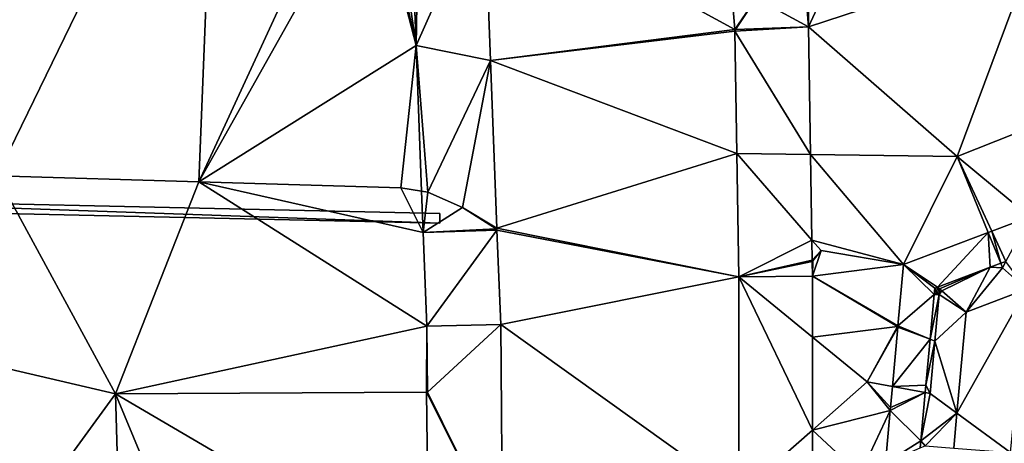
# Model space of a CAD drawing. Header units: inches. Extents: x 573046 to 573309, y 6670408 to 6670677.
# Tile 82 of 111: x 573178 to 573199, y 6670618 to 6670627. Entities that reach past the tile are written whole.
import ezdxf

# ---------------------------------------------------------------- set-up
doc = ezdxf.new("R2010")
doc.units = ezdxf.units.IN
doc.header["$MEASUREMENT"] = 0
for name, color, linetype in [('Objekter_Gjerde', 10, 'Continuous'), ('Objekter_Mur', 10, 'Continuous'), ('Terreng_ortofoto', 10, 'Continuous'), ('Veg', 10, 'Continuous')]:
    doc.layers.add(name, color=color, linetype=linetype)

msp = doc.modelspace()

# ---------------------------------------------------------------- linework, layer by layer
at = {"layer": 'Terreng_ortofoto'}
for points in [[(573177.519, 6670634.004, 218.803), (573177.492, 6670623.852, 218.482), (573182.12, 6670633.36, 219)], [(573182.12, 6670633.36, 219), (573177.492, 6670623.852, 218.482), (573181.736, 6670623.726, 218.426)], [(573182.12, 6670633.36, 219), (573181.736, 6670623.726, 218.426), (573185, 6670630.8, 218.92)], [(573185, 6670630.8, 218.92), (573181.736, 6670623.726, 218.426), (573185.37, 6670630.197, 218.91)], [(573187.731, 6670629.8, 219), (573192.998, 6670626.93, 218.67), (573192.717, 6670630.327, 219.027)], [(573192.717, 6670630.327, 219.027), (573192.998, 6670626.93, 218.67), (573193.45, 6670627.59, 218.9)], [(573185.37, 6670630.197, 218.91), (573181.736, 6670623.726, 218.426), (573186.302, 6670626.592, 218.662)], [(573185.37, 6670630.197, 218.91), (573186.302, 6670626.592, 218.662), (573185.546, 6670630.018, 218.92)], [(573185.83, 6670629.79, 218.95), (573185.546, 6670630.018, 218.92), (573186.302, 6670626.592, 218.662)], [(573186.185, 6670629.653, 218.977), (573185.83, 6670629.79, 218.95), (573186.302, 6670626.592, 218.662)], [(573186.185, 6670629.653, 218.977), (573186.302, 6670626.592, 218.662), (573186.35, 6670629.59, 218.99)], [(573187.731, 6670629.8, 219), (573186.35, 6670629.59, 218.99), (573186.302, 6670626.592, 218.662)], [(573187.731, 6670629.8, 219), (573186.302, 6670626.592, 218.662), (573187.865, 6670626.275, 218.66)], [(573187.731, 6670629.8, 219), (573187.865, 6670626.275, 218.66), (573192.998, 6670626.93, 218.67)], [(573195.55, 6670629.151, 219), (573194.53, 6670628.56, 218.99), (573194.549, 6670626.986, 218.766)], [(573195.55, 6670629.151, 219), (573194.549, 6670626.986, 218.766), (573199.26, 6670628.53, 219)], [(573194.426, 6670628.467, 218.981), (573193.45, 6670627.59, 218.9), (573194.549, 6670626.986, 218.766)], [(573194.426, 6670628.467, 218.981), (573194.549, 6670626.986, 218.766), (573194.53, 6670628.56, 218.99)], [(573194.549, 6670626.986, 218.766), (573197.67, 6670624.26, 218), (573199.26, 6670628.53, 219)], [(573198.89, 6670624.74, 218), (573199.26, 6670628.53, 219), (573197.67, 6670624.26, 218)], [(573193.45, 6670627.59, 218.9), (573192.998, 6670626.93, 218.67), (573193.011, 6670626.927, 218.67)], [(573194.549, 6670626.986, 218.766), (573193.45, 6670627.59, 218.9), (573193.011, 6670626.927, 218.67)], [(573192.998, 6670626.93, 218.67), (573187.865, 6670626.275, 218.66), (573193, 6670626.89, 218.67)], [(573192.998, 6670626.93, 218.67), (573193, 6670626.89, 218.67), (573193.011, 6670626.927, 218.67)], [(573194.549, 6670626.986, 218.766), (573193.011, 6670626.927, 218.67), (573193, 6670626.89, 218.67)], [(573194.549, 6670626.986, 218.766), (573193, 6670626.89, 218.67), (573194.591, 6670624.3, 218.349)], [(573194.549, 6670626.986, 218.766), (573194.591, 6670624.3, 218.349), (573197.67, 6670624.26, 218)], [(573193, 6670626.89, 218.67), (573187.865, 6670626.275, 218.66), (573193.04, 6670624.32, 218.495)], [(573194.591, 6670624.3, 218.349), (573193, 6670626.89, 218.67), (573193.04, 6670624.32, 218.495)], [(573181.736, 6670623.726, 218.426), (573185.98, 6670623.6, 218.37), (573186.302, 6670626.592, 218.662)], [(573185.98, 6670623.6, 218.37), (573186.418, 6670623.531, 218.347), (573186.302, 6670626.592, 218.662)], [(573186.302, 6670626.592, 218.662), (573186.418, 6670623.531, 218.347), (573186.55, 6670623.51, 218.34)], [(573186.302, 6670626.592, 218.662), (573186.55, 6670623.51, 218.34), (573187.865, 6670626.275, 218.66)], [(573187.28, 6670623.19, 218.34), (573187.865, 6670626.275, 218.66), (573186.55, 6670623.51, 218.34)], [(573187.28, 6670623.19, 218.34), (573187.999, 6670622.75, 218.32), (573187.865, 6670626.275, 218.66)], [(573193.04, 6670624.32, 218.495), (573187.865, 6670626.275, 218.66), (573187.999, 6670622.75, 218.32)], [(573198.89, 6670624.74, 218), (573197.67, 6670624.26, 218), (573199.194, 6670622.991, 217.168)], [(573193.04, 6670624.32, 218.495), (573187.999, 6670622.75, 218.32), (573193.08, 6670621.73, 218.32)], [(573194.591, 6670624.3, 218.349), (573193.04, 6670624.32, 218.495), (573194.618, 6670622.501, 218.07)], [(573194.618, 6670622.501, 218.07), (573193.04, 6670624.32, 218.495), (573193.08, 6670621.73, 218.32)], [(573197.67, 6670624.26, 218), (573194.591, 6670624.3, 218.349), (573196.543, 6670621.99, 217.288)], [(573194.591, 6670624.3, 218.349), (573194.618, 6670622.501, 218.07), (573196.543, 6670621.99, 217.288)], [(573197.67, 6670624.26, 218), (573196.543, 6670621.99, 217.288), (573198.323, 6670622.662, 217.207)], [(573197.67, 6670624.26, 218), (573198.323, 6670622.662, 217.207), (573198.4, 6670622.692, 217.204)], [(573197.67, 6670624.26, 218), (573198.4, 6670622.692, 217.204), (573199.194, 6670622.991, 217.168)], [(573177.492, 6670623.852, 218.482), (573176.17, 6670620.16, 218), (573179.99, 6670619.27, 218)], [(573177.492, 6670623.852, 218.482), (573179.99, 6670619.27, 218), (573181.736, 6670623.726, 218.426)], [(573181.736, 6670623.726, 218.426), (573179.99, 6670619.27, 218), (573186.53, 6670620.693, 218.12)], [(573181.736, 6670623.726, 218.426), (573186.53, 6670620.693, 218.12), (573186.451, 6670622.664, 218.283)], [(573181.736, 6670623.726, 218.426), (573186.451, 6670622.664, 218.283), (573185.98, 6670623.6, 218.37)], [(573185.98, 6670623.6, 218.37), (573186.451, 6670622.664, 218.283), (573186.418, 6670623.531, 218.347)], [(573186.55, 6670623.51, 218.34), (573186.418, 6670623.531, 218.347), (573186.451, 6670622.664, 218.283)], [(573187.28, 6670623.19, 218.34), (573186.55, 6670623.51, 218.34), (573186.451, 6670622.664, 218.283)], [(573187.28, 6670623.19, 218.34), (573186.451, 6670622.664, 218.283), (573187.983, 6670622.741, 218.32)], [(573187.28, 6670623.19, 218.34), (573187.983, 6670622.741, 218.32), (573187.999, 6670622.75, 218.32)], [(573199.194, 6670622.991, 217.168), (573198.4, 6670622.692, 217.204), (573198.696, 6670622.055, 217.165)], [(573186.451, 6670622.664, 218.283), (573188.001, 6670622.71, 218.32), (573187.983, 6670622.741, 218.32)], [(573186.451, 6670622.664, 218.283), (573186.53, 6670620.693, 218.12), (573188.001, 6670622.71, 218.32)], [(573188.001, 6670622.71, 218.32), (573186.53, 6670620.693, 218.12), (573188.08, 6670620.73, 218.13)], [(573187.999, 6670622.75, 218.32), (573187.983, 6670622.741, 218.32), (573188.001, 6670622.71, 218.32)], [(573187.999, 6670622.75, 218.32), (573188.001, 6670622.71, 218.32), (573193.08, 6670621.73, 218.32)], [(573193.08, 6670621.73, 218.32), (573188.001, 6670622.71, 218.32), (573188.08, 6670620.73, 218.13)], [(573196.543, 6670621.99, 217.288), (573197.255, 6670621.511, 217.064), (573198.323, 6670622.662, 217.207)], [(573198.365, 6670621.93, 217.142), (573198.323, 6670622.662, 217.207), (573197.255, 6670621.511, 217.064)], [(573198.587, 6670622.014, 217.157), (573198.4, 6670622.692, 217.204), (573198.323, 6670622.662, 217.207)], [(573198.587, 6670622.014, 217.157), (573198.323, 6670622.662, 217.207), (573198.365, 6670621.93, 217.142)], [(573198.587, 6670622.014, 217.157), (573198.696, 6670622.055, 217.165), (573198.4, 6670622.692, 217.204)], [(573194.618, 6670622.501, 218.07), (573193.08, 6670621.73, 218.32), (573194.625, 6670622.083, 218.005)], [(573194.81, 6670622.28, 218), (573196.543, 6670621.99, 217.288), (573194.618, 6670622.501, 218.07)], [(573194.81, 6670622.28, 218), (573194.618, 6670622.501, 218.07), (573194.625, 6670622.083, 218.005)], [(573194.81, 6670622.28, 218), (573194.625, 6670622.083, 218.005), (573194.638, 6670622.064, 218)], [(573194.81, 6670622.28, 218), (573194.638, 6670622.064, 218), (573194.63, 6670621.742, 217.933)], [(573194.81, 6670622.28, 218), (573194.63, 6670621.742, 217.933), (573196.543, 6670621.99, 217.288)], [(573194.625, 6670622.061, 218.002), (573194.625, 6670622.083, 218.005), (573193.08, 6670621.73, 218.32)], [(573194.625, 6670622.061, 218.002), (573193.08, 6670621.73, 218.32), (573194.625, 6670622.049, 218)], [(573194.625, 6670622.049, 218), (573193.08, 6670621.73, 218.32), (573194.63, 6670621.742, 217.933)], [(573194.625, 6670622.061, 218.002), (573194.638, 6670622.064, 218), (573194.625, 6670622.083, 218.005)], [(573194.625, 6670622.061, 218.002), (573194.625, 6670622.049, 218), (573194.638, 6670622.064, 218)], [(573194.638, 6670622.064, 218), (573194.625, 6670622.049, 218), (573194.63, 6670621.742, 217.933)], [(573196.543, 6670621.99, 217.288), (573194.63, 6670621.742, 217.933), (573196.426, 6670620.703, 217)], [(573196.543, 6670621.99, 217.288), (573196.426, 6670620.703, 217), (573197.188, 6670621.356, 217.055)], [(573196.543, 6670621.99, 217.288), (573197.188, 6670621.356, 217.055), (573197.2, 6670621.49, 217.06)], [(573196.543, 6670621.99, 217.288), (573197.2, 6670621.49, 217.06), (573197.255, 6670621.511, 217.064)], [(573198.625, 6670621.921, 216.884), (573198.587, 6670622.014, 217.157), (573198.365, 6670621.93, 217.142)], [(573198.625, 6670621.921, 216.884), (573198.696, 6670622.055, 217.165), (573198.587, 6670622.014, 217.157)], [(573198.625, 6670621.921, 216.884), (573199.127, 6670621.469, 216.885), (573198.696, 6670622.055, 217.165)], [(573194.63, 6670621.742, 217.933), (573193.08, 6670621.73, 218.32), (573194.63, 6670620.461, 217.805)], [(573194.63, 6670621.742, 217.933), (573194.63, 6670620.461, 217.805), (573196.416, 6670620.685, 217)], [(573194.63, 6670621.742, 217.933), (573196.416, 6670620.685, 217), (573196.426, 6670620.703, 217)], [(573198.365, 6670621.93, 217.142), (573197.255, 6670621.511, 217.064), (573197.3, 6670621.481, 216.88)], [(573198.365, 6670621.93, 217.142), (573197.3, 6670621.481, 216.88), (573197.348, 6670621.439, 216.88)], [(573198.365, 6670621.93, 217.142), (573197.348, 6670621.439, 216.88), (573197.857, 6670620.99, 216.88)], [(573198.625, 6670621.921, 216.884), (573198.365, 6670621.93, 217.142), (573197.857, 6670620.99, 216.88)], [(573198.625, 6670621.921, 216.884), (573197.857, 6670620.99, 216.88), (573199.127, 6670621.469, 216.885)], [(573193.08, 6670621.73, 218.32), (573188.08, 6670620.73, 218.13), (573193.08, 6670617.145, 217.89)], [(573193.08, 6670621.73, 218.32), (573193.08, 6670617.145, 217.89), (573194.63, 6670618.508, 217.609)], [(573193.08, 6670621.73, 218.32), (573194.63, 6670618.508, 217.609), (573194.63, 6670620.461, 217.805)], [(573197.188, 6670621.356, 217.055), (573196.426, 6670620.703, 217), (573197.103, 6670620.419, 217.02)], [(573197.188, 6670621.356, 217.055), (573197.103, 6670620.419, 217.02), (573197.289, 6670621.362, 216.879)], [(573197.289, 6670621.362, 216.879), (573197.103, 6670620.419, 217.02), (573197.2, 6670620.381, 216.877)], [(573197.2, 6670621.49, 217.06), (573197.188, 6670621.356, 217.055), (573197.235, 6670621.396, 216.88)], [(573197.188, 6670621.356, 217.055), (573197.289, 6670621.362, 216.879), (573197.235, 6670621.396, 216.88)], [(573197.2, 6670621.49, 217.06), (573197.235, 6670621.396, 216.88), (573197.255, 6670621.511, 217.064)], [(573197.857, 6670620.99, 216.88), (573197.289, 6670621.362, 216.879), (573197.2, 6670620.381, 216.877)], [(573197.255, 6670621.511, 217.064), (573197.235, 6670621.396, 216.88), (573197.294, 6670621.419, 216.88)], [(573197.235, 6670621.396, 216.88), (573197.289, 6670621.362, 216.879), (573197.294, 6670621.419, 216.88)], [(573197.3, 6670621.481, 216.88), (573197.255, 6670621.511, 217.064), (573197.294, 6670621.419, 216.88)], [(573197.857, 6670620.99, 216.88), (573197.348, 6670621.439, 216.88), (573197.289, 6670621.362, 216.879)], [(573197.348, 6670621.439, 216.88), (573197.294, 6670621.419, 216.88), (573197.289, 6670621.362, 216.879)], [(573197.3, 6670621.481, 216.88), (573197.294, 6670621.419, 216.88), (573197.348, 6670621.439, 216.88)], [(573199.127, 6670621.469, 216.885), (573197.857, 6670620.99, 216.88), (573197.664, 6670618.864, 216.87)], [(573199.127, 6670621.469, 216.885), (573197.664, 6670618.864, 216.87), (573198.788, 6670618.036, 216.865)], [(573197.857, 6670620.99, 216.88), (573197.2, 6670620.381, 216.877), (573197.664, 6670618.864, 216.87)], [(573186.53, 6670620.693, 218.12), (573186.541, 6670619.305, 218), (573188.08, 6670620.73, 218.13)], [(573188.08, 6670620.73, 218.13), (573186.541, 6670619.305, 218), (573188.115, 6670616.115, 217.645)], [(573188.08, 6670620.73, 218.13), (573188.115, 6670616.115, 217.645), (573193.08, 6670617.145, 217.89)], [(573179.99, 6670619.27, 218), (573186.521, 6670619.304, 218), (573186.53, 6670620.693, 218.12)], [(573186.53, 6670620.693, 218.12), (573186.521, 6670619.304, 218), (573186.541, 6670619.305, 218)], [(573195.78, 6670619.52, 217), (573196.416, 6670620.685, 217), (573194.63, 6670620.461, 217.805)], [(573195.78, 6670619.52, 217), (573196.423, 6670620.671, 217), (573196.416, 6670620.685, 217)], [(573195.78, 6670619.52, 217), (573196.309, 6670619.424, 216.987), (573196.423, 6670620.671, 217)], [(573196.309, 6670619.424, 216.987), (573197.103, 6670620.419, 217.02), (573196.423, 6670620.671, 217)], [(573196.426, 6670620.703, 217), (573196.416, 6670620.685, 217), (573196.423, 6670620.671, 217)], [(573196.426, 6670620.703, 217), (573196.423, 6670620.671, 217), (573197.103, 6670620.419, 217.02)], [(573195.78, 6670619.52, 217), (573194.63, 6670620.461, 217.805), (573194.63, 6670618.508, 217.609)], [(573196.309, 6670619.424, 216.987), (573197.015, 6670619.455, 216.984), (573197.103, 6670620.419, 217.02)], [(573197.103, 6670620.419, 217.02), (573197.015, 6670619.455, 216.984), (573197.2, 6670620.381, 216.877)], [(573197.1, 6670619.281, 216.872), (573197.2, 6670620.381, 216.877), (573197.015, 6670619.455, 216.984)], [(573197.1, 6670619.281, 216.872), (573197.664, 6670618.864, 216.87), (573197.2, 6670620.381, 216.877)], [(573176.17, 6670620.16, 218), (573175.48, 6670613.09, 217), (573179.99, 6670619.27, 218)], [(573195.78, 6670619.52, 217), (573194.63, 6670618.508, 217.609), (573196.263, 6670618.919, 216.983)], [(573195.78, 6670619.52, 217), (573196.263, 6670618.919, 216.983), (573196.269, 6670618.983, 216.983)], [(573195.78, 6670619.52, 217), (573196.269, 6670618.983, 216.983), (573196.309, 6670619.424, 216.987)], [(573180.18, 6670612.42, 217), (573179.99, 6670619.27, 218), (573175.48, 6670613.09, 217)], [(573179.99, 6670619.27, 218), (573186.57, 6670615.412, 217.55), (573186.521, 6670619.304, 218)], [(573180.18, 6670612.42, 217), (573182.89, 6670612.27, 217), (573179.99, 6670619.27, 218)], [(573182.89, 6670612.27, 217), (573186.57, 6670615.412, 217.55), (573179.99, 6670619.27, 218)], [(573186.521, 6670619.304, 218), (573188.115, 6670616.115, 217.645), (573186.541, 6670619.305, 218)], [(573186.521, 6670619.304, 218), (573186.57, 6670615.412, 217.55), (573188.115, 6670616.115, 217.645)], [(573196.908, 6670618.281, 216.94), (573197.001, 6670619.299, 216.978), (573196.263, 6670618.919, 216.983)], [(573196.269, 6670618.983, 216.983), (573196.263, 6670618.919, 216.983), (573197.001, 6670619.299, 216.978)], [(573196.309, 6670619.424, 216.987), (573196.269, 6670618.983, 216.983), (573197.001, 6670619.299, 216.978)], [(573196.309, 6670619.424, 216.987), (573197.001, 6670619.299, 216.978), (573197.015, 6670619.455, 216.984)], [(573196.908, 6670618.281, 216.94), (573197.1, 6670619.281, 216.872), (573197.001, 6670619.299, 216.978)], [(573196.908, 6670618.281, 216.94), (573197.664, 6670618.864, 216.87), (573197.1, 6670619.281, 216.872)], [(573197.1, 6670619.281, 216.872), (573197.015, 6670619.455, 216.984), (573197.001, 6670619.299, 216.978)], [(573194.63, 6670618.508, 217.609), (573195.63, 6670617.576, 217), (573196.263, 6670618.919, 216.983)], [(573195.63, 6670617.576, 217), (573196.163, 6670617.811, 216.972), (573196.263, 6670618.919, 216.983)], [(573196.908, 6670618.281, 216.94), (573196.263, 6670618.919, 216.983), (573196.163, 6670617.811, 216.972)], [(573197, 6670618.181, 216.676), (573197.664, 6670618.864, 216.87), (573196.908, 6670618.281, 216.94)], [(573197, 6670618.181, 216.676), (573197.598, 6670618.132, 216.867), (573197.664, 6670618.864, 216.87)], [(573198.788, 6670618.036, 216.865), (573197.664, 6670618.864, 216.87), (573197.598, 6670618.132, 216.867)], [(573194.63, 6670618.508, 217.609), (573193.08, 6670617.145, 217.89), (573194.63, 6670617.135, 217.472)], [(573194.63, 6670618.508, 217.609), (573194.63, 6670617.135, 217.472), (573195.63, 6670617.576, 217)], [(573196.908, 6670618.281, 216.94), (573196.163, 6670617.811, 216.972), (573196.895, 6670618.134, 216.934)], [(573197, 6670618.181, 216.676), (573196.908, 6670618.281, 216.94), (573196.895, 6670618.134, 216.934)]]:
    msp.add_3dface(points, dxfattribs=at)
at = {"layer": 'Veg', "color": 7}
for points in [[(573187.731, 6670629.8, 219), (573192.998, 6670626.93, 218.67), (573192.717, 6670630.327, 219.027)], [(573187.865, 6670626.275, 218.66), (573192.998, 6670626.93, 218.67), (573187.731, 6670629.8, 219)], [(573187.865, 6670626.275, 218.66), (573193, 6670626.89, 218.67), (573192.998, 6670626.93, 218.67)], [(573187.865, 6670626.275, 218.66), (573193.04, 6670624.32, 218.495), (573193, 6670626.89, 218.67)], [(573187.999, 6670622.75, 218.32), (573193.04, 6670624.32, 218.495), (573187.865, 6670626.275, 218.66)], [(573187.999, 6670622.75, 218.32), (573193.08, 6670621.73, 218.32), (573193.04, 6670624.32, 218.495)], [(573188.001, 6670622.71, 218.32), (573193.08, 6670621.73, 218.32), (573187.999, 6670622.75, 218.32)], [(573188.08, 6670620.73, 218.13), (573193.08, 6670621.73, 218.32), (573188.001, 6670622.71, 218.32)], [(573188.08, 6670620.73, 218.13), (573193.08, 6670617.145, 217.89), (573193.08, 6670621.73, 218.32)], [(573188.115, 6670616.115, 217.645), (573193.08, 6670617.145, 217.89), (573188.08, 6670620.73, 218.13)]]:
    msp.add_3dface(points, dxfattribs=at)

# ---------------------------------------------------------------- meshes
at = {"layer": 'Objekter_Gjerde', "color": 24, "true_color": 0xaa170d}
mesh = msp.add_polyface(dxfattribs=at)
corners = [(573171.006, 6670623.211, 219.57), (573186.798, 6670622.861, 219.27), (573171.014, 6670623.411, 219.57), (573186.802, 6670623.061, 219.27), (573157.122, 6670624.089, 219.17), (573150.259, 6670624.821, 218.97), (573157.138, 6670624.289, 219.17), (573150.281, 6670625.019, 218.97), (573171.006, 6670623.211, 218.422), (573186.798, 6670622.861, 218.305), (573171.014, 6670623.411, 218.458), (573186.802, 6670623.061, 218.318), (573157.138, 6670624.289, 218.136), (573157.122, 6670624.089, 218.112), (573150.259, 6670624.821, 217.642), (573150.281, 6670625.019, 217.719)]
mesh.append_faces([[corners[k] for k in face] for face in [(5, 7, 15), (5, 15, 14), (5, 7, 15), (5, 15, 14), (4, 5, 13), (5, 14, 13), (4, 5, 13), (5, 14, 13), (7, 6, 12), (7, 12, 15), (7, 6, 12), (7, 12, 15), (3, 1, 11), (1, 9, 11), (3, 1, 11), (1, 9, 11), (0, 4, 8), (4, 13, 8), (0, 4, 8), (4, 13, 8), (6, 2, 10), (6, 10, 12), (6, 2, 10), (6, 10, 12), (1, 0, 8), (1, 8, 9), (1, 0, 8), (1, 8, 9), (2, 3, 10), (3, 11, 10), (2, 3, 10), (3, 11, 10), (12, 8, 10), (15, 14, 12), (14, 13, 12), (12, 13, 8), (9, 11, 10), (8, 9, 10), (6, 4, 2), (7, 5, 6), (5, 4, 6), (4, 0, 2), (1, 3, 2), (0, 1, 2)]], dxfattribs={"color": 25})
mesh = msp.add_polyface(dxfattribs=at)
corners = [(573171.006, 6670623.211, 219.57), (573186.798, 6670622.861, 219.27), (573171.014, 6670623.411, 219.57), (573186.802, 6670623.061, 219.27), (573157.122, 6670624.089, 219.17), (573150.259, 6670624.821, 218.97), (573157.138, 6670624.289, 219.17), (573150.281, 6670625.019, 218.97), (573171.006, 6670623.211, 218.422), (573186.798, 6670622.861, 218.305), (573171.014, 6670623.411, 218.458), (573186.802, 6670623.061, 218.318), (573157.138, 6670624.289, 218.136), (573157.122, 6670624.089, 218.112), (573150.259, 6670624.821, 217.642), (573150.281, 6670625.019, 217.719)]
mesh.append_faces([[corners[k] for k in face] for face in [(5, 7, 15), (5, 15, 14), (5, 7, 15), (5, 15, 14), (4, 5, 13), (5, 14, 13), (4, 5, 13), (5, 14, 13), (7, 6, 12), (7, 12, 15), (7, 6, 12), (7, 12, 15), (3, 1, 11), (1, 9, 11), (3, 1, 11), (1, 9, 11), (0, 4, 8), (4, 13, 8), (0, 4, 8), (4, 13, 8), (6, 2, 10), (6, 10, 12), (6, 2, 10), (6, 10, 12), (1, 0, 8), (1, 8, 9), (1, 0, 8), (1, 8, 9), (2, 3, 10), (3, 11, 10), (2, 3, 10), (3, 11, 10), (12, 8, 10), (15, 14, 12), (14, 13, 12), (12, 13, 8), (9, 11, 10), (8, 9, 10), (6, 4, 2), (7, 5, 6), (5, 4, 6), (4, 0, 2), (1, 3, 2), (0, 1, 2)]])
at = {"layer": 'Objekter_Mur', "color": 24, "true_color": 0xaa170d}
mesh = msp.add_polyface(dxfattribs=at)
corners = [(573175.494, 6670634.688, 219.255), (573176.783, 6670634.982, 218.255), (573175.494, 6670634.688, 218.255), (573176.783, 6670634.982, 219.255), (573176.92, 6670634.381, 219.255), (573176.92, 6670634.381, 218.255), (573175.63, 6670634.09, 219.255), (573175.63, 6670634.09, 218.255), (573176.783, 6670634.982, 219.44), (573175.494, 6670634.688, 219.44), (573175.494, 6670634.688, 218.44), (573229.31, 6670508.859, 226.51), (573229.25, 6670509.592, 226.51), (573229.25, 6670509.592, 225.51), (573229.31, 6670508.859, 225.51), (573229.25, 6670509.592, 226.693), (573229.186, 6670510.38, 226.693), (573229.186, 6670510.38, 225.693), (573229.25, 6670509.592, 225.693), (573229.186, 6670510.38, 226.892), (573229.122, 6670511.167, 226.892), (573229.122, 6670511.167, 225.892), (573229.186, 6670510.38, 225.892), (573229.122, 6670511.167, 227.09), (573229.058, 6670511.955, 227.09), (573229.058, 6670511.955, 226.09), (573229.122, 6670511.167, 226.09), (573230.619, 6670512.037, 226.09), (573230.619, 6670512.037, 227.274), (573229.058, 6670511.955, 227.274), (573229.058, 6670511.955, 226.274), (573229.003, 6670512.625, 227.274), (573229.003, 6670512.625, 226.274), (573230.605, 6670512.709, 226.274), (573230.605, 6670512.709, 227.392), (573229.003, 6670512.625, 227.392), (573229.003, 6670512.625, 226.392), (573228.98, 6670512.91, 227.392), (573228.98, 6670512.91, 226.392), (573230.6, 6670512.93, 226.392), (573230.6, 6670512.93, 227.392)]
mesh.append_faces([[corners[k] for k in face] for face in [(0, 1, 2), (3, 4, 5), (3, 5, 1), (4, 6, 7), (4, 7, 5), (6, 0, 2), (6, 2, 7), (0, 1, 2), (3, 4, 5), (3, 5, 1), (4, 6, 7), (4, 7, 5), (6, 0, 2), (6, 2, 7), (8, 9, 10), (8, 9, 10), (11, 12, 13), (11, 13, 14), (11, 12, 13), (11, 13, 14), (15, 16, 17), (15, 17, 18), (15, 16, 17), (15, 17, 18), (19, 20, 21), (19, 21, 22), (19, 20, 21), (19, 21, 22), (23, 24, 25), (23, 25, 26), (24, 27, 25), (23, 24, 25), (23, 25, 26), (24, 27, 25), (28, 29, 30), (29, 31, 32), (29, 32, 30), (31, 33, 32), (28, 29, 30), (29, 31, 32), (29, 32, 30), (31, 33, 32), (34, 35, 36), (35, 37, 38), (35, 38, 36), (37, 39, 38), (34, 35, 36), (35, 37, 38), (35, 38, 36), (37, 39, 38), (40, 37, 35), (0, 6, 3), (6, 4, 3), (28, 31, 29)]], dxfattribs={"color": 254})
mesh = msp.add_polyface(dxfattribs=at)
corners = [(573175.494, 6670634.688, 219.255), (573176.783, 6670634.982, 218.255), (573175.494, 6670634.688, 218.255), (573176.783, 6670634.982, 219.255), (573176.92, 6670634.381, 219.255), (573176.92, 6670634.381, 218.255), (573175.63, 6670634.09, 219.255), (573175.63, 6670634.09, 218.255), (573176.783, 6670634.982, 219.44), (573175.494, 6670634.688, 219.44), (573175.494, 6670634.688, 218.44), (573229.31, 6670508.859, 226.51), (573229.25, 6670509.592, 226.51), (573229.25, 6670509.592, 225.51), (573229.31, 6670508.859, 225.51), (573229.25, 6670509.592, 226.693), (573229.186, 6670510.38, 226.693), (573229.186, 6670510.38, 225.693), (573229.25, 6670509.592, 225.693), (573229.186, 6670510.38, 226.892), (573229.122, 6670511.167, 226.892), (573229.122, 6670511.167, 225.892), (573229.186, 6670510.38, 225.892), (573229.122, 6670511.167, 227.09), (573229.058, 6670511.955, 227.09), (573229.058, 6670511.955, 226.09), (573229.122, 6670511.167, 226.09), (573230.619, 6670512.037, 226.09), (573230.619, 6670512.037, 227.274), (573229.058, 6670511.955, 227.274), (573229.058, 6670511.955, 226.274), (573229.003, 6670512.625, 227.274), (573229.003, 6670512.625, 226.274), (573230.605, 6670512.709, 226.274), (573230.605, 6670512.709, 227.392), (573229.003, 6670512.625, 227.392), (573229.003, 6670512.625, 226.392), (573228.98, 6670512.91, 227.392), (573228.98, 6670512.91, 226.392), (573230.6, 6670512.93, 226.392), (573230.6, 6670512.93, 227.392)]
mesh.append_faces([[corners[k] for k in face] for face in [(0, 1, 2), (3, 4, 5), (3, 5, 1), (4, 6, 7), (4, 7, 5), (6, 0, 2), (6, 2, 7), (0, 1, 2), (3, 4, 5), (3, 5, 1), (4, 6, 7), (4, 7, 5), (6, 0, 2), (6, 2, 7), (8, 9, 10), (8, 9, 10), (11, 12, 13), (11, 13, 14), (11, 12, 13), (11, 13, 14), (15, 16, 17), (15, 17, 18), (15, 16, 17), (15, 17, 18), (19, 20, 21), (19, 21, 22), (19, 20, 21), (19, 21, 22), (23, 24, 25), (23, 25, 26), (24, 27, 25), (23, 24, 25), (23, 25, 26), (24, 27, 25), (28, 29, 30), (29, 31, 32), (29, 32, 30), (31, 33, 32), (28, 29, 30), (29, 31, 32), (29, 32, 30), (31, 33, 32), (34, 35, 36), (35, 37, 38), (35, 38, 36), (37, 39, 38), (34, 35, 36), (35, 37, 38), (35, 38, 36), (37, 39, 38), (40, 37, 35), (0, 6, 3), (6, 4, 3), (28, 31, 29)]])

doc.saveas('drawing.dxf')
